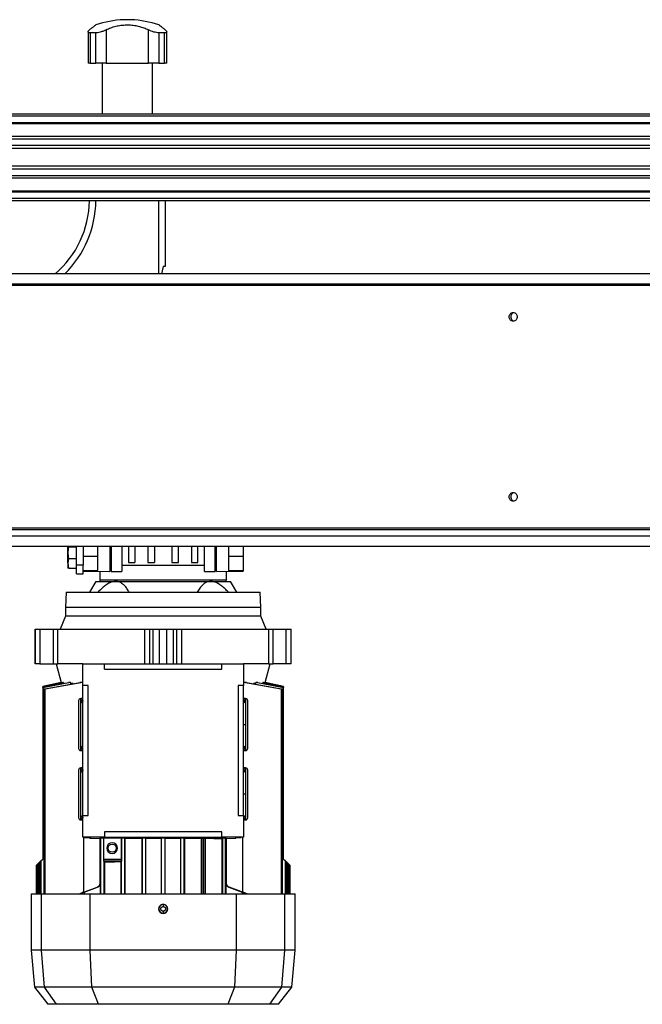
# Model space of a CAD drawing. Header units: millimetres. Extents: x 0 to 420, y 0 to 297.
# Tile 76 of 105: x 280 to 294, y 224 to 247. Entities that reach past the tile are written whole.
import ezdxf

# ---------------------------------------------------------------- set-up
doc = ezdxf.new("R2010")
doc.units = ezdxf.units.MM

msp = doc.modelspace()

# ---------------------------------------------------------------- linework, layer by layer
at = {"color": 7, "linetype": 'Continuous', "lineweight": 25}
for p, q in [((282.31579, 247.14329), (282.31579, 247.14158)), ((282.49107, 247.14329), (282.31579, 247.14329)), ((282.49107, 247.14158), (282.31579, 247.14158)), ((282.49107, 247.14158), (282.49107, 247.14329)), ((281.49718, 246.86479), (281.49718, 246.14329)), ((281.67691, 246.84185), (281.54448, 246.84185)), ((281.54448, 246.84185), (281.54448, 246.14329)), ((281.67691, 246.14329), (281.67691, 246.84185)), ((281.91721, 246.90942), (281.91721, 246.14329)), ((282.88965, 246.14329), (282.88965, 246.90942)), ((283.26238, 246.84185), (283.12994, 246.84185)), ((283.12994, 246.84185), (283.12994, 246.14329)), ((283.26238, 246.14329), (283.26238, 246.84185)), ((283.30968, 246.14329), (283.30968, 246.86519)), ((281.54448, 246.14329), (281.49718, 246.14329)), ((281.54448, 246.14329), (281.67691, 246.14329)), ((281.91721, 246.14329), (281.67691, 246.14329)), ((281.82135, 246.14329), (281.82135, 244.96829)), ((281.91721, 246.14329), (282.88965, 246.14329)), ((283.12994, 246.14329), (282.88965, 246.14329)), ((282.98551, 244.96829), (282.98551, 246.14329)), ((283.12994, 246.14329), (283.26238, 246.14329)), ((283.30968, 246.14329), (283.26238, 246.14329)), ((304.40343, 244.96829), (268.10343, 244.96829)), ((304.40343, 244.91829), (268.05343, 244.91829)), ((304.40343, 244.76829), (268.05343, 244.76829)), ((304.40343, 244.74279), (268.20343, 244.74279)), ((304.40343, 244.39027), (267.54036, 244.39027)), ((304.40343, 244.44828), (268.20343, 244.44828)), ((304.40343, 244.24084), (267.40343, 244.24084)), ((304.40343, 244.17329), (267.40343, 244.17329)), ((304.40343, 243.76329), (267.40343, 243.76329)), ((304.40343, 243.69574), (267.40343, 243.69574)), ((304.40343, 243.54631), (267.54036, 243.54631)), ((304.40343, 243.4883), (268.20343, 243.4883)), ((304.40343, 243.16829), (268.05343, 243.16829)), ((304.40343, 243.19379), (268.20343, 243.19379)), ((304.40343, 243.01829), (268.05343, 243.01829)), ((304.40343, 242.96829), (268.10343, 242.96829)), ((283.12843, 241.28479), (283.12843, 242.96829)), ((283.27843, 242.96829), (283.27843, 241.4538)), ((283.22843, 241.4538), (283.19207, 241.28479)), ((283.27843, 241.4538), (283.22843, 241.4538)), ((304.40343, 241.28479), (269.14093, 241.28479)), ((304.40343, 241.01829), (268.67843, 241.01829)), ((304.40343, 241.04329), (268.77843, 241.04329)), ((304.40343, 235.41829), (268.67843, 235.41829)), ((268.77843, 235.39329), (304.40343, 235.39329)), ((269.14093, 235.24329), (304.40343, 235.24329)), ((269.14093, 235.00179), (304.40343, 235.00179)), ((281.03343, 234.85787), (281.03343, 235.00179)), ((281.04751, 234.99262), (281.23343, 234.99262)), ((281.23343, 234.56897), (281.23343, 235.00179)), ((281.38343, 235.00179), (281.38343, 234.56897)), ((281.72343, 234.44454), (281.72343, 235.00179)), ((281.99843, 235.00179), (281.99843, 234.42006)), ((282.02843, 235.00179), (282.02843, 234.41829)), ((282.27843, 235.00179), (282.27843, 234.41829)), ((282.42843, 235.00179), (282.42843, 234.63205)), ((282.57843, 235.00179), (282.57843, 234.63205)), ((282.87843, 235.00179), (282.87843, 234.63205)), ((283.02843, 235.00179), (283.02843, 234.63205)), ((283.42843, 235.00179), (283.42843, 234.63205)), ((283.57843, 234.63205), (283.57843, 235.00179)), ((283.87843, 235.00179), (283.87843, 234.63205)), ((284.02843, 234.63205), (284.02843, 235.00179)), ((284.17843, 234.41829), (284.17843, 235.00179)), ((284.42843, 234.41829), (284.42843, 235.00179)), ((284.45843, 234.42006), (284.45843, 235.00179)), ((284.73343, 235.00179), (284.73343, 234.44454)), ((285.07343, 235.00179), (285.07343, 234.76829)), ((281.03343, 234.61095), (281.03343, 234.85787)), ((281.04751, 234.72311), (281.03343, 234.61095)), ((281.04751, 234.72311), (281.23343, 234.72311)), ((281.72343, 234.76829), (281.38343, 234.76829)), ((285.07343, 234.76829), (284.73343, 234.76829)), ((285.07343, 234.76829), (285.07343, 234.45052)), ((281.03343, 234.61095), (281.04751, 234.49878)), ((281.03343, 234.61095), (281.03343, 234.51838)), ((281.04751, 234.49878), (281.03343, 234.52137)), ((281.04751, 234.49878), (281.23343, 234.49878)), ((281.38343, 234.56897), (281.23343, 234.56897)), ((281.23343, 234.36829), (281.23343, 234.56897)), ((281.38343, 234.36829), (281.38343, 234.56897)), ((282.27843, 234.56829), (284.17843, 234.56829)), ((282.42843, 234.63205), (282.57843, 234.63205)), ((282.87843, 234.63205), (283.02843, 234.63205)), ((283.42843, 234.63205), (283.57843, 234.63205)), ((283.87843, 234.63205), (284.02843, 234.63205)), ((281.23343, 234.36829), (281.38343, 234.36829)), ((281.38343, 234.45052), (281.72343, 234.44454)), ((281.38343, 234.43079), (281.99843, 234.42006)), ((281.77843, 234.21829), (281.77843, 234.4239)), ((281.99843, 234.44329), (282.02843, 234.44329)), ((282.02843, 234.41829), (282.27843, 234.41829)), ((284.17843, 234.41829), (284.42843, 234.41829)), ((284.42843, 234.44329), (284.45843, 234.44329)), ((284.45843, 234.42006), (285.07343, 234.43079)), ((284.67843, 234.4239), (284.67843, 234.21829)), ((284.73343, 234.44454), (285.07343, 234.45052)), ((285.07343, 234.45052), (285.07343, 234.43079)), ((281.67843, 234.19329), (281.53409, 233.94329)), ((281.67843, 234.19329), (282.13241, 234.19329)), ((284.67843, 234.21829), (281.77843, 234.21829)), ((281.77843, 234.19329), (281.77843, 234.21829)), ((282.13241, 234.19329), (284.32444, 234.19329)), ((284.32444, 234.19329), (284.77843, 234.19329)), ((284.67843, 234.19329), (284.67843, 234.21829)), ((284.92277, 233.94329), (284.77843, 234.19329)), ((280.99093, 233.94329), (280.97843, 233.59329)), ((280.99093, 233.94329), (285.46593, 233.94329)), ((285.47843, 233.59329), (285.46593, 233.94329)), ((280.97843, 233.59329), (280.97843, 233.39329)), ((285.47843, 233.59329), (280.97843, 233.59329)), ((285.47843, 233.39329), (285.47843, 233.59329)), ((280.97843, 233.39329), (280.85722, 233.09329)), ((285.47843, 233.39329), (280.97843, 233.39329)), ((285.59964, 233.09329), (285.47843, 233.39329)), ((280.27843, 233.09329), (280.27843, 232.29329)), ((280.27843, 233.09329), (280.27974, 233.09329)), ((280.27974, 232.29329), (280.27974, 233.09329)), ((280.27974, 233.09329), (280.39085, 233.09329)), ((280.39085, 233.09329), (280.39085, 232.29329)), ((280.39085, 233.09329), (280.69461, 233.09329)), ((280.69461, 233.09329), (280.69461, 232.29329)), ((280.69461, 233.09329), (280.80349, 233.09329)), ((280.80349, 232.29329), (280.80349, 233.09329)), ((280.80349, 233.09329), (282.79994, 233.09329)), ((282.79994, 233.09329), (282.79994, 232.29329)), ((282.79994, 233.09329), (282.91873, 233.09329)), ((282.91873, 232.29329), (282.91873, 233.09329)), ((282.91873, 233.09329), (283.00012, 233.09329)), ((283.00012, 232.29329), (283.00012, 233.09329)), ((283.00012, 233.09329), (283.14054, 233.09329)), ((283.14054, 232.29329), (283.14054, 233.09329)), ((283.14054, 233.09329), (283.31631, 233.09329)), ((283.31631, 232.29329), (283.31631, 233.09329)), ((283.31631, 233.09329), (283.45673, 233.09329)), ((283.45673, 233.09329), (283.45673, 232.29329)), ((283.45673, 233.09329), (283.53812, 233.09329)), ((283.53812, 233.09329), (283.53812, 232.29329)), ((283.53812, 233.09329), (283.65691, 233.09329)), ((283.65691, 232.29329), (283.65691, 233.09329)), ((283.65691, 233.09329), (285.65336, 233.09329)), ((285.65336, 233.09329), (285.65336, 232.29329)), ((285.65336, 233.09329), (285.76225, 233.09329)), ((285.76225, 232.29329), (285.76225, 233.09329)), ((285.76225, 233.09329), (286.06601, 233.09329)), ((286.06601, 232.29329), (286.06601, 233.09329)), ((286.06601, 233.09329), (286.17712, 233.09329)), ((286.17712, 232.29329), (286.17712, 233.09329)), ((286.17712, 233.09329), (286.17843, 233.09329)), ((286.17843, 232.29329), (286.17843, 233.09329)), ((280.27974, 232.29329), (280.27843, 232.29329)), ((280.39085, 232.29329), (280.27974, 232.29329)), ((280.39085, 232.29329), (280.69461, 232.29329)), ((280.69461, 232.29329), (280.80349, 232.29329)), ((280.76593, 232.29329), (280.88081, 231.86455)), ((281.37843, 232.29329), (280.80349, 232.29329)), ((281.37843, 231.79329), (281.37843, 232.29329)), ((281.37843, 232.29329), (281.87843, 232.29329)), ((281.87843, 232.16829), (281.87843, 232.29329)), ((281.87843, 232.29329), (284.57843, 232.29329)), ((284.57843, 232.16829), (284.57843, 232.29329)), ((284.57843, 232.29329), (285.07843, 232.29329)), ((285.07843, 232.29329), (285.07843, 231.79329)), ((285.65336, 232.29329), (285.07843, 232.29329)), ((285.57605, 231.86455), (285.69093, 232.29329)), ((285.65336, 232.29329), (285.76225, 232.29329)), ((286.06601, 232.29329), (285.76225, 232.29329)), ((286.17712, 232.29329), (286.06601, 232.29329)), ((286.17843, 232.29329), (286.17712, 232.29329)), ((281.87843, 232.16829), (284.57843, 232.16829)), ((280.88081, 231.86455), (280.45342, 231.7737)), ((281.0921, 231.86455), (280.45343, 231.73935)), ((280.45343, 231.74416), (281.05096, 231.86455)), ((280.9328, 231.86455), (280.45343, 231.76488)), ((280.45343, 231.76736), (280.91497, 231.86455)), ((280.88125, 231.86455), (280.45343, 231.77365)), ((280.45343, 231.77365), (280.45343, 231.76736)), ((280.45343, 231.76736), (280.45343, 231.76488)), ((280.51003, 231.7165), (281.31082, 231.86455)), ((281.37843, 231.86289), (280.51003, 231.70967)), ((280.88081, 231.86455), (280.88125, 231.86455)), ((280.88306, 231.85783), (280.88125, 231.86455)), ((280.9328, 231.86455), (280.91497, 231.86455)), ((280.9328, 231.86455), (280.93901, 231.84199)), ((281.0921, 231.86455), (281.05096, 231.86455)), ((281.10055, 231.83612), (281.0921, 231.86455)), ((281.15209, 231.83612), (281.10055, 231.83612)), ((281.10055, 231.82568), (281.10055, 231.83612)), ((281.37843, 231.86455), (281.31082, 231.86455)), ((281.50343, 231.79329), (281.37843, 231.79329)), ((281.37843, 228.79329), (281.37843, 231.79329)), ((281.50343, 228.79329), (281.50343, 231.79329)), ((285.07843, 231.79329), (284.95343, 231.79329)), ((284.95343, 231.79329), (284.95343, 228.79329)), ((285.14604, 231.86455), (285.07843, 231.86455)), ((285.94683, 231.70967), (285.07843, 231.86289)), ((285.07843, 228.79329), (285.07843, 231.79329)), ((285.14604, 231.86455), (285.94683, 231.7165)), ((285.35631, 231.83612), (285.30605, 231.83612)), ((285.36476, 231.86455), (285.35631, 231.83612)), ((285.35631, 231.83612), (285.35631, 231.82568)), ((285.4059, 231.86455), (285.36476, 231.86455)), ((286.00343, 231.73935), (285.36476, 231.86455)), ((285.4059, 231.86455), (286.00343, 231.74416)), ((285.51785, 231.84199), (285.52405, 231.86455)), ((285.54189, 231.86455), (285.52405, 231.86455)), ((286.00343, 231.76488), (285.52405, 231.86455)), ((285.54189, 231.86455), (286.00343, 231.76736)), ((285.5756, 231.86455), (285.5738, 231.85783)), ((285.5756, 231.86455), (285.57605, 231.86455)), ((286.00343, 231.77365), (285.5756, 231.86455)), ((286.00343, 231.7737), (285.57605, 231.86455)), ((286.00343, 231.77365), (286.00343, 231.7737)), ((286.00343, 231.76736), (286.00343, 231.77365)), ((286.00343, 231.76488), (286.00343, 231.76736)), ((280.45343, 231.74416), (280.45343, 231.76488)), ((280.45343, 231.74416), (280.45343, 231.73935)), ((280.45343, 231.73935), (280.45343, 227.79329)), ((280.47572, 231.70672), (280.47572, 226.99329)), ((280.51003, 226.99329), (280.51003, 231.70967)), ((285.94683, 231.70967), (285.94683, 226.99329)), ((285.98114, 226.99329), (285.98114, 231.70673)), ((286.00343, 231.76488), (286.00343, 231.74416)), ((286.00343, 231.73935), (286.00343, 231.74416)), ((286.00343, 227.79329), (286.00343, 231.73935)), ((281.37843, 231.49329), (281.32843, 231.49329)), ((281.32843, 231.4006), (281.32843, 231.49329)), ((281.32843, 231.4006), (281.32858, 231.40557)), ((285.12843, 231.49329), (285.07843, 231.49329)), ((285.12828, 231.40557), (285.12843, 231.4006)), ((285.12843, 231.49329), (285.12843, 231.4006)), ((285.12843, 231.4006), (285.12843, 230.89329)), ((285.07843, 230.89329), (285.12843, 230.89329)), ((285.12843, 230.89329), (285.12843, 230.38652)), ((281.32861, 230.38102), (281.32843, 230.38652)), ((281.32843, 230.29329), (281.32843, 230.38652)), ((281.32843, 230.29329), (281.37843, 230.29329)), ((285.07843, 230.29329), (285.12843, 230.29329)), ((285.12843, 230.38652), (285.12824, 230.38102)), ((285.12843, 230.38652), (285.12843, 230.29329)), ((281.37843, 229.89329), (281.32843, 229.89329)), ((281.32843, 229.80065), (281.32843, 229.89329)), ((281.32843, 229.80065), (281.32858, 229.80557)), ((281.32843, 228.78558), (281.32843, 229.80065)), ((285.12843, 229.89329), (285.07843, 229.89329)), ((285.12828, 229.80557), (285.12843, 229.80065)), ((285.12843, 229.89329), (285.12843, 229.80065)), ((285.12843, 229.80065), (285.12843, 229.29329)), ((285.07843, 229.29329), (285.12843, 229.29329)), ((285.12843, 229.29329), (285.12843, 228.78558)), ((281.32856, 228.78102), (281.32843, 228.78558)), ((281.32843, 228.69329), (281.32843, 228.78558)), ((281.32843, 228.69329), (281.37843, 228.69329)), ((281.37843, 228.29329), (281.37843, 228.79329)), ((281.37843, 228.79329), (281.50343, 228.79329)), ((284.95343, 228.79329), (285.07843, 228.79329)), ((285.07843, 228.79329), (285.07843, 228.29329)), ((285.07843, 228.69329), (285.12843, 228.69329)), ((285.12843, 228.78558), (285.1283, 228.78102)), ((285.12843, 228.78558), (285.12843, 228.69329)), ((284.57843, 228.41829), (281.87843, 228.41829)), ((281.87843, 228.41829), (281.87843, 228.29329)), ((284.57843, 228.29329), (284.57843, 228.41829)), ((281.87843, 228.29329), (281.37843, 228.29329)), ((281.39772, 227.03247), (281.39772, 228.29329)), ((281.42843, 228.29329), (281.42843, 228.28961)), ((281.42843, 228.28961), (281.54003, 228.28624)), ((281.55138, 228.27394), (281.77249, 228.26725)), ((281.55343, 228.28537), (281.55343, 228.2739)), ((281.55343, 228.2739), (281.77255, 228.26728)), ((281.771, 228.2673), (281.771, 227.23831)), ((281.77255, 228.26728), (281.78844, 228.28139)), ((281.78844, 228.28139), (281.78844, 226.99329)), ((281.85766, 228.28151), (282.26664, 228.28151)), ((281.85766, 228.28151), (281.85766, 227.79243)), ((281.87843, 228.29329), (284.57843, 228.29329)), ((282.26844, 228.28311), (282.26664, 228.28151)), ((282.26664, 228.28151), (282.26664, 227.79243)), ((282.26844, 226.99329), (282.26844, 228.28311)), ((282.35113, 228.27181), (282.33842, 228.28311)), ((282.33842, 228.28311), (282.33842, 226.99329)), ((282.35113, 226.99329), (282.35113, 228.27181)), ((282.73693, 228.27388), (282.74844, 228.2841)), ((282.73693, 228.27388), (282.73693, 226.99329)), ((282.74844, 228.2841), (282.74844, 226.99329)), ((282.82957, 228.27419), (282.81842, 228.2841)), ((282.81842, 228.2841), (282.81842, 226.99329)), ((282.82957, 228.27419), (283.18261, 228.27478)), ((282.82957, 226.99329), (282.82957, 228.27419)), ((283.19344, 228.2844), (283.18261, 228.27478)), ((283.18261, 228.27478), (283.18261, 226.99329)), ((283.19344, 226.99329), (283.19344, 228.2844)), ((283.27425, 228.27478), (283.26342, 228.2844)), ((283.26342, 228.2844), (283.26342, 226.99329)), ((283.27425, 228.27478), (283.62728, 228.27419)), ((283.27425, 226.99329), (283.27425, 228.27478)), ((283.63844, 228.2841), (283.62728, 228.27419)), ((283.62728, 228.27419), (283.62728, 226.99329)), ((283.63844, 226.99329), (283.63844, 228.2841)), ((283.70842, 228.2841), (283.71993, 228.27388)), ((283.70842, 228.2841), (283.70842, 226.99329)), ((283.71993, 228.27388), (283.71993, 226.99329)), ((284.10958, 228.27524), (284.10572, 228.27181)), ((284.10572, 228.27181), (284.10572, 226.99329)), ((284.10958, 226.99329), (284.10958, 228.27524)), ((284.16228, 228.27584), (284.14457, 228.27584)), ((284.14457, 228.27584), (284.14457, 226.99329)), ((284.16228, 226.99329), (284.16228, 228.27584)), ((284.20195, 228.27109), (284.19728, 228.27524)), ((284.19728, 228.27524), (284.19728, 226.99329)), ((284.20195, 226.99329), (284.20195, 228.27109)), ((285.07843, 228.29329), (284.57843, 228.29329)), ((284.58253, 228.26726), (284.59844, 228.28139)), ((284.58253, 228.26726), (284.58253, 226.99329)), ((284.59844, 228.28139), (284.59844, 226.99329)), ((284.66842, 228.28139), (284.6843, 228.26728)), ((284.66842, 226.99329), (284.66842, 228.28139)), ((284.6843, 228.26728), (284.90343, 228.2739)), ((284.68437, 228.26725), (284.90548, 228.27394)), ((284.68585, 227.23831), (284.68585, 228.2673)), ((284.90343, 228.2739), (284.90343, 228.28537)), ((284.91683, 228.28624), (285.02843, 228.28961)), ((285.02843, 228.28961), (285.02843, 228.29329)), ((285.05914, 228.29329), (285.05914, 227.03247)), ((280.35479, 227.69466), (280.37747, 227.71733)), ((280.35479, 226.99329), (280.35479, 227.69466)), ((280.37747, 227.71733), (280.37747, 226.99329)), ((280.41178, 227.75165), (280.45343, 227.79329)), ((280.41178, 227.75165), (280.41178, 226.99329)), ((281.85766, 227.79243), (282.26664, 227.79243)), ((281.85842, 227.7676), (281.85842, 226.99329)), ((282.26567, 227.74243), (281.85926, 227.74243)), ((281.85926, 227.74243), (281.87433, 227.72904)), ((281.87433, 227.72904), (281.87433, 226.99329)), ((282.26567, 227.74243), (282.25491, 227.73287)), ((282.25491, 227.73287), (282.25491, 226.99329)), ((286.00343, 227.79329), (286.04507, 227.75165)), ((286.04507, 226.99329), (286.04507, 227.75165)), ((286.07939, 226.99329), (286.07939, 227.71733)), ((286.07939, 227.71733), (286.10206, 227.69466)), ((286.10206, 227.69466), (286.10206, 226.99329)), ((280.30343, 227.64329), (280.30343, 226.99329)), ((280.32048, 227.66034), (280.32048, 226.99329)), ((286.13638, 226.99329), (286.13638, 227.66034)), ((286.13638, 227.66034), (286.15343, 227.64329)), ((286.15343, 226.99329), (286.15343, 227.64329)), ((281.77333, 227.23831), (281.771, 227.23831)), ((281.78257, 227.23831), (281.78042, 227.23831)), ((281.78257, 226.99329), (281.78257, 227.23831)), ((284.67644, 227.23831), (284.67428, 227.23831)), ((284.67428, 227.23831), (284.67428, 226.99329)), ((284.68585, 227.23831), (284.68353, 227.23831)), ((281.29009, 226.99329), (281.70502, 227.14434)), ((281.29224, 226.99329), (281.70749, 227.14434)), ((281.35834, 227.01431), (281.35834, 226.99329)), ((281.4049, 227.03091), (281.71674, 227.14434)), ((281.4049, 227.03159), (281.71463, 227.14434)), ((281.4049, 227.03091), (281.4049, 226.99329)), ((281.70749, 227.14434), (281.70502, 227.14434)), ((281.71463, 227.14434), (281.71674, 227.14434)), ((284.74012, 227.14434), (284.74222, 227.14434)), ((284.74012, 227.14434), (285.05195, 227.03091)), ((284.74222, 227.14434), (285.05195, 227.03159)), ((284.75183, 227.14434), (284.74936, 227.14434)), ((285.16461, 226.99329), (284.74936, 227.14434)), ((284.75183, 227.14434), (285.16676, 226.99329)), ((285.05195, 227.03091), (285.05195, 226.99329)), ((285.09852, 226.99329), (285.09852, 227.01431)), ((280.18843, 226.99329), (280.18843, 225.69329)), ((280.18843, 226.99329), (280.42649, 226.99329)), ((280.42649, 225.69329), (280.42649, 226.99329)), ((280.42649, 226.99329), (281.54942, 226.99329)), ((281.54942, 225.69329), (281.54942, 226.99329)), ((281.54942, 226.99329), (284.90744, 226.99329)), ((284.90744, 226.99329), (284.90744, 225.69329)), ((284.90744, 226.99329), (286.03037, 226.99329)), ((286.03037, 225.69329), (286.03037, 226.99329)), ((286.03037, 226.99329), (286.26843, 226.99329)), ((286.26843, 225.69329), (286.26843, 226.99329)), ((283.22843, 226.74538), (283.22843, 226.74755)), ((283.22843, 226.53904), (283.22843, 226.5412)), ((280.18843, 225.69329), (280.26293, 224.84177)), ((280.42649, 225.69329), (280.18843, 225.69329)), ((280.49344, 224.84177), (280.42649, 225.69329)), ((281.54942, 225.69329), (280.42649, 225.69329)), ((284.90744, 225.69329), (281.54942, 225.69329)), ((281.58613, 224.84177), (281.54942, 225.69329)), ((284.90744, 225.69329), (284.87073, 224.84177)), ((286.03037, 225.69329), (284.90744, 225.69329)), ((285.96341, 224.84177), (286.03037, 225.69329)), ((286.26843, 225.69329), (286.03037, 225.69329)), ((286.19393, 224.84177), (286.26843, 225.69329)), ((280.26293, 224.84177), (280.57425, 224.44329)), ((280.49344, 224.84177), (280.26293, 224.84177)), ((281.58613, 224.84177), (280.49344, 224.84177)), ((280.7739, 224.44329), (280.49344, 224.84177)), ((284.87073, 224.84177), (281.58613, 224.84177)), ((281.73918, 224.44329), (281.58613, 224.84177)), ((284.87073, 224.84177), (284.71768, 224.44329)), ((285.96341, 224.84177), (284.87073, 224.84177)), ((285.68295, 224.44329), (285.96341, 224.84177)), ((285.88261, 224.44329), (286.19393, 224.84177)), ((286.19393, 224.84177), (285.96341, 224.84177)), ((280.7739, 224.44329), (280.57425, 224.44329)), ((281.73918, 224.44329), (280.7739, 224.44329)), ((283.22843, 224.44329), (281.73918, 224.44329)), ((284.71768, 224.44329), (283.22843, 224.44329)), ((285.68295, 224.44329), (284.71768, 224.44329)), ((285.88261, 224.44329), (285.68295, 224.44329))]:
    msp.add_line(p, q, dxfattribs=at)
at = {"color": 7, "linetype": 'Continuous', "lineweight": 25, "flags": 128}
msp.add_lwpolyline([(281.54244, 228.28659), (281.54367, 228.28633), (281.55343, 228.28537)], dxfattribs=at)
at = {"color": 7, "linetype": 'Continuous', "lineweight": 25}
msp.add_circle((282.05343, 228.04329), 0.09375, dxfattribs=at)
for centre, radius, start, end in [((282.40343, 244.89329), 2.25, 92.232359, 108.829971), ((282.40343, 244.89329), 2.25, 71.172102, 87.767641), ((279.27843, 242.99329), 2.25, 310.594539, 359.363367), ((279.27843, 242.99329), 2.4, 314.612324, 359.403158), ((281.32843, 231.44329), 0.05, 90, 180), ((281.33199, 231.44709), 0.04663, 265.616525, 354.813599), ((285.12436, 231.45194), 0.04654, 189.271195, 274.829498), ((285.12486, 231.44709), 0.04663, 185.186401, 274.383475), ((285.12843, 231.44329), 0.05, 0, 90), ((281.32843, 230.34329), 0.05, 180, 270), ((281.33201, 230.34005), 0.04661, 5.221651, 94.408527), ((281.33259, 230.33468), 0.04651, 9.763048, 94.905229), ((285.12485, 230.34005), 0.04661, 85.591473, 174.778349), ((285.12843, 230.34329), 0.05, 270, 0), ((281.32843, 229.84329), 0.05, 90, 180), ((281.33199, 229.84715), 0.04663, 265.618942, 354.816996), ((285.12487, 229.84715), 0.04663, 185.183004, 274.381058), ((285.12843, 229.84329), 0.05, 0, 90), ((281.32843, 228.74329), 0.05, 180, 270), ((281.33198, 228.73908), 0.04664, 5.160485, 94.365021), ((285.12488, 228.73908), 0.04664, 85.634979, 174.839515), ((285.12443, 228.73462), 0.04656, 85.226006, 171.089412), ((285.12843, 228.74329), 0.05, 270, 0), ((281.42843, 228.33961), 0.05, 247.862411, 270), ((281.55343, 228.3239), 0.05, 228.082609, 270), ((282.05343, 228.04329), 0.125, 90, 270), ((282.05343, 228.04329), 0.125, 270, 90), ((283.22843, 226.64329), 0.10209, 90, 270), ((283.22843, 226.64329), 0.10209, 270, 90)]:
    msp.add_arc(centre, radius, start, end, dxfattribs=at)
for points, knots in [([(281.67742, 247.02253), (281.67658, 247.0219), (281.67477, 247.02056), (281.65241, 247.00369), (281.61538, 246.97547), (281.57309, 246.94276), (281.54216, 246.91832), (281.5309, 246.90942)], [0, 0, 0, 0, 0.19554739, 0.42285241, 0.64717822, 0.87161326, 1, 1, 1, 1]), ([(281.91721, 246.90942), (281.95054, 246.92556), (282.01805, 246.95824), (282.13318, 246.99322), (282.25714, 247.01647), (282.38266, 247.02535), (282.50713, 247.02075), (282.62424, 247.00406), (282.73545, 246.97562), (282.82316, 246.94295), (282.87201, 246.91832), (282.88965, 246.90942)], [0, 0, 0, 0, 0.11925981, 0.24158658, 0.3609602, 0.48426569, 0.59620844, 0.71149815, 0.82228956, 0.93582475, 1, 1, 1, 1]), ([(283.27596, 246.90942), (283.25527, 246.92572), (283.21389, 246.9583), (283.16749, 246.99378), (283.13867, 247.01562), (283.1263, 247.02488), (283.12911, 247.02277), (283.12943, 247.02253)], [0, 0, 0, 0, 0.2416602, 0.48316748, 0.72587652, 0.96850254, 1, 1, 1, 1]), ([(281.54448, 246.84185), (281.53243, 246.84276), (281.50835, 246.84459), (281.49497, 246.85863), (281.4988, 246.8801), (281.51956, 246.89906), (281.5309, 246.90942)], [0, 0, 0, 0, 0.2331432, 0.46598224, 0.70829004, 1, 1, 1, 1]), ([(281.91721, 246.90942), (281.89637, 246.89932), (281.85464, 246.87908), (281.78167, 246.85589), (281.71979, 246.84352), (281.68881, 246.84231), (281.67691, 246.84185)], [0, 0, 0, 0, 0.28482414, 0.57045716, 0.83508046, 1, 1, 1, 1]), ([(283.12994, 246.84185), (283.11273, 246.84276), (283.07831, 246.84459), (283.01651, 246.85863), (282.95019, 246.8801), (282.91104, 246.89906), (282.88965, 246.90942)], [0, 0, 0, 0, 0.2331432, 0.46598224, 0.70829004, 1, 1, 1, 1]), ([(283.27596, 246.90942), (283.28704, 246.89932), (283.30924, 246.87908), (283.31217, 246.85589), (283.29405, 246.84352), (283.27117, 246.84231), (283.26238, 246.84185)], [0, 0, 0, 0, 0.28482414, 0.57045716, 0.83508046, 1, 1, 1, 1]), ([(291.38649, 240.29329), (291.38508, 240.30639), (291.38227, 240.33259), (291.36064, 240.36587), (291.32979, 240.38808), (291.29313, 240.39589), (291.25653, 240.38812), (291.22546, 240.36591), (291.20469, 240.33262), (291.19738, 240.29333), (291.20465, 240.25406), (291.22537, 240.22078), (291.25639, 240.19853), (291.29299, 240.19069), (291.3297, 240.19846), (291.36058, 240.22065), (291.38225, 240.25394), (291.38508, 240.28016), (291.38649, 240.29329)], [0, 0, 0, 0, 0.06245319, 0.12489947, 0.18738564, 0.24991785, 0.3124745, 0.37503493, 0.43754189, 0.49994459, 0.56231692, 0.62473307, 0.68723908, 0.74984173, 0.81246843, 0.87499062, 0.93741217, 1, 1, 1, 1]), ([(291.31148, 240.38938), (291.30563, 240.38849), (291.28771, 240.38577), (291.26243, 240.36539), (291.2416, 240.33273), (291.23436, 240.29333), (291.24157, 240.25396), (291.26234, 240.22129), (291.28761, 240.20087), (291.30558, 240.19811), (291.31147, 240.19721)], [0, 0, 0, 0, 0.069397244, 0.212914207, 0.356462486, 0.499880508, 0.64322883, 0.786569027, 0.929961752, 1, 1, 1, 1]), ([(291.38649, 236.14329), (291.38508, 236.15639), (291.38227, 236.18259), (291.36064, 236.21587), (291.32979, 236.23808), (291.29313, 236.24589), (291.25653, 236.23812), (291.22546, 236.21591), (291.20469, 236.18262), (291.19738, 236.14333), (291.20465, 236.10406), (291.22537, 236.07078), (291.25639, 236.04853), (291.29299, 236.04069), (291.3297, 236.04846), (291.36058, 236.07065), (291.38225, 236.10394), (291.38508, 236.13016), (291.38649, 236.14329)], [0, 0, 0, 0, 0.06245319, 0.12489947, 0.18738564, 0.24991785, 0.3124745, 0.37503493, 0.43754189, 0.49994459, 0.56231692, 0.62473307, 0.68723908, 0.74984173, 0.81246843, 0.87499062, 0.93741217, 1, 1, 1, 1]), ([(291.31148, 236.23938), (291.30563, 236.23849), (291.28771, 236.23577), (291.26243, 236.21539), (291.2416, 236.18273), (291.23436, 236.14333), (291.24157, 236.10396), (291.26234, 236.07129), (291.28761, 236.05087), (291.30558, 236.04811), (291.31147, 236.04721)], [0, 0, 0, 0, 0.06939724, 0.21291421, 0.35646249, 0.49988051, 0.64322883, 0.78656903, 0.92996175, 1, 1, 1, 1]), ([(281.04751, 234.99262), (281.04577, 234.98345), (281.03736, 234.93896), (281.03517, 234.89375), (281.03343, 234.85787)], [0, 0, 0, 0, 0.20618569, 1, 1, 1, 1]), ([(281.03343, 234.85787), (281.03587, 234.81508), (281.03845, 234.76989), (281.04705, 234.72547), (281.04751, 234.72311)], [0, 0, 0, 0, 0.9470257, 1, 1, 1, 1]), ([(282.13241, 234.19329), (282.11055, 234.19167), (282.06611, 234.18836), (281.99057, 234.16), (281.90848, 234.11104), (281.81706, 234.03728), (281.75775, 233.97634), (281.72559, 233.94329)], [0, 0, 0, 0, 0.15605566, 0.31733127, 0.52778332, 0.74399133, 1, 1, 1, 1]), ([(282.44596, 233.94329), (282.42951, 233.97158), (282.3964, 234.02848), (282.33999, 234.09712), (282.27889, 234.14897), (282.21196, 234.1854), (282.15986, 234.19057), (282.13241, 234.19329)], [0, 0, 0, 0, 0.21849835, 0.43948746, 0.61664665, 0.79806469, 1, 1, 1, 1]), ([(284.32444, 234.19329), (284.30316, 234.19167), (284.25989, 234.18836), (284.19451, 234.16), (284.13022, 234.11104), (284.06612, 234.03728), (284.03031, 233.97634), (284.01089, 233.94329)], [0, 0, 0, 0, 0.15605566, 0.31733127, 0.52778332, 0.74399133, 1, 1, 1, 1]), ([(284.73127, 233.94329), (284.70388, 233.97158), (284.64881, 234.02848), (284.56685, 234.09712), (284.48681, 234.14897), (284.4068, 234.1854), (284.35286, 234.19057), (284.32444, 234.19329)], [0, 0, 0, 0, 0.21849835, 0.43948746, 0.61664665, 0.7980647, 1, 1, 1, 1]), ([(280.51003, 231.70967), (280.50611, 231.70898), (280.49827, 231.7076), (280.48788, 231.70626), (280.48012, 231.70569), (280.47583, 231.70595), (280.47535, 231.70699), (280.4787, 231.70871), (280.48562, 231.71095), (280.49545, 231.71347), (280.50418, 231.71537), (280.50911, 231.71632), (280.51003, 231.7165)], [0, 0, 0, 0, 0.10895602, 0.21798192, 0.32531293, 0.43098635, 0.5363406, 0.64279868, 0.75133026, 0.86208256, 0.97425745, 1, 1, 1, 1]), ([(285.94683, 231.7165), (285.95084, 231.7157), (285.95885, 231.71408), (285.96935, 231.71147), (285.97715, 231.7091), (285.98129, 231.70721), (285.98133, 231.70603), (285.9774, 231.70568), (285.97009, 231.70615), (285.96023, 231.70738), (285.95199, 231.70872), (285.94749, 231.70955), (285.94683, 231.70967)], [0, 0, 0, 0, 0.11200154, 0.22398025, 0.33631398, 0.44756919, 0.55664412, 0.66345719, 0.76891449, 0.87443922, 0.98138224, 1, 1, 1, 1]), ([(281.37843, 231.48015), (281.37704, 231.4795), (281.37086, 231.47661), (281.35655, 231.46566), (281.3366, 231.44461), (281.33125, 231.41856), (281.32858, 231.40557)], [0, 0, 0, 0, 0.05340573, 0.23845503, 0.62003928, 1, 1, 1, 1]), ([(281.3785, 231.44552), (281.37756, 231.44035), (281.37561, 231.42959), (281.36391, 231.41611), (281.34739, 231.40701), (281.33469, 231.40604), (281.32858, 231.40557)], [0, 0, 0, 0, 0.24070284, 0.5, 0.75929716, 1, 1, 1, 1]), ([(285.12828, 231.40557), (285.12553, 231.41852), (285.12004, 231.44436), (285.09981, 231.46783), (285.0843, 231.47594), (285.07843, 231.47901)], [0, 0, 0, 0, 0.38436842, 0.76675494, 1, 1, 1, 1]), ([(281.32861, 230.38102), (281.33125, 230.36836), (281.3365, 230.34312), (281.3557, 230.32229), (281.36999, 230.31112), (281.37658, 230.30792), (281.37843, 230.30703)], [0, 0, 0, 0, 0.3744387, 0.74626771, 0.9290471, 1, 1, 1, 1]), ([(285.07834, 230.34137), (285.0793, 230.34652), (285.08131, 230.35722), (285.09302, 230.3706), (285.10949, 230.37961), (285.12215, 230.38056), (285.12824, 230.38102)], [0, 0, 0, 0, 0.24076764, 0.5, 0.75923236, 1, 1, 1, 1]), ([(285.07843, 230.30725), (285.08473, 230.31097), (285.10027, 230.32014), (285.12031, 230.34348), (285.1256, 230.36852), (285.12824, 230.38102)], [0, 0, 0, 0, 0.25492741, 0.62819414, 1, 1, 1, 1]), ([(281.37843, 229.88021), (281.37711, 229.87959), (281.37099, 229.87675), (281.35668, 229.86583), (281.33663, 229.84477), (281.33126, 229.81862), (281.32858, 229.80557)], [0, 0, 0, 0, 0.05093301, 0.23610891, 0.61887577, 1, 1, 1, 1]), ([(281.3785, 229.84555), (281.37756, 229.84037), (281.37561, 229.82962), (281.36391, 229.81613), (281.3474, 229.80702), (281.33469, 229.80604), (281.32858, 229.80557)], [0, 0, 0, 0, 0.24069659, 0.5, 0.75930341, 1, 1, 1, 1]), ([(285.12828, 229.80557), (285.12217, 229.80604), (285.10946, 229.80702), (285.09295, 229.81613), (285.08124, 229.82962), (285.07929, 229.84037), (285.07836, 229.84555)], [0, 0, 0, 0, 0.24069659, 0.5, 0.75930341, 1, 1, 1, 1]), ([(285.12828, 229.80557), (285.12552, 229.81858), (285.12001, 229.84452), (285.09972, 229.86797), (285.08425, 229.87602), (285.07843, 229.87904)], [0, 0, 0, 0, 0.38576898, 0.76913252, 1, 1, 1, 1]), ([(281.32856, 228.78102), (281.33468, 228.78054), (281.34742, 228.77954), (281.36396, 228.77037), (281.37566, 228.75682), (281.37757, 228.74603), (281.37849, 228.74084)], [0, 0, 0, 0, 0.24065513, 0.5, 0.75934487, 1, 1, 1, 1]), ([(281.32856, 228.78102), (281.33147, 228.76748), (281.3373, 228.74041), (281.35814, 228.71719), (281.37335, 228.70979), (281.37843, 228.70731)], [0, 0, 0, 0, 0.39985135, 0.79962995, 1, 1, 1, 1]), ([(285.07843, 228.70587), (285.07896, 228.7061), (285.08435, 228.70847), (285.09421, 228.71569), (285.10679, 228.72752), (285.12148, 228.74728), (285.12555, 228.7674), (285.1283, 228.78102)], [0, 0, 0, 0, 0.02035229, 0.20793102, 0.41647936, 0.60515649, 1, 1, 1, 1]), ([(281.54003, 228.28624), (281.54391, 228.2861), (281.55167, 228.28583), (281.55284, 228.28552), (281.55343, 228.28537)], [0, 0, 0, 0, 0.49999507, 1, 1, 1, 1]), ([(281.78844, 228.28139), (281.78863, 228.28144), (281.78902, 228.28152), (281.79192, 228.28166), (281.79777, 228.28182), (281.8077, 228.28194), (281.82009, 228.282), (281.83288, 228.28199), (281.84413, 228.28189), (281.85344, 228.28173), (281.85617, 228.28159), (281.85766, 228.28151)], [0, 0, 0, 0, 0.07220766, 0.14441141, 0.25055629, 0.37919765, 0.50037659, 0.62319013, 0.750195, 0.86338442, 1, 1, 1, 1]), ([(282.26844, 228.28311), (282.26865, 228.28316), (282.26908, 228.28325), (282.27236, 228.28339), (282.27893, 228.28355), (282.28999, 228.28368), (282.30343, 228.28372), (282.31687, 228.28368), (282.32792, 228.28355), (282.3344, 228.2834), (282.33772, 228.28325), (282.33818, 228.28316), (282.33842, 228.28311)], [0, 0, 0, 0, 0.072156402, 0.144309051, 0.250422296, 0.378495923, 0.500010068, 0.621506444, 0.749597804, 0.855697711, 0.923125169, 1, 1, 1, 1]), ([(282.35113, 228.27181), (282.41444, 228.27223), (282.54048, 228.27306), (282.67164, 228.27361), (282.73693, 228.27388)], [0, 0, 0, 0, 0.5022112, 1, 1, 1, 1]), ([(282.74844, 228.2841), (282.74865, 228.28415), (282.74908, 228.28424), (282.75236, 228.28439), (282.75893, 228.28455), (282.76999, 228.28467), (282.78343, 228.28472), (282.79687, 228.28467), (282.80792, 228.28455), (282.8144, 228.28439), (282.81772, 228.28424), (282.81818, 228.28415), (282.81842, 228.2841)], [0, 0, 0, 0, 0.0721564, 0.14430905, 0.2504223, 0.37849724, 0.50001007, 0.62150645, 0.74959781, 0.85569976, 0.92312671, 1, 1, 1, 1]), ([(283.19344, 228.2844), (283.19365, 228.28445), (283.19408, 228.28454), (283.19736, 228.28469), (283.20393, 228.28485), (283.21499, 228.28497), (283.22843, 228.28502), (283.24187, 228.28497), (283.25292, 228.28485), (283.2594, 228.28469), (283.26272, 228.28454), (283.26318, 228.28445), (283.26342, 228.2844)], [0, 0, 0, 0, 0.0721564, 0.14430905, 0.2504223, 0.37849685, 0.50001007, 0.62150645, 0.74959781, 0.85569916, 0.92312626, 1, 1, 1, 1]), ([(283.63844, 228.2841), (283.63865, 228.28415), (283.63908, 228.28424), (283.64236, 228.28439), (283.64893, 228.28455), (283.65999, 228.28467), (283.67343, 228.28472), (283.68687, 228.28467), (283.69792, 228.28455), (283.7044, 228.28439), (283.70772, 228.28424), (283.70818, 228.28415), (283.70842, 228.2841)], [0, 0, 0, 0, 0.0721564, 0.14430905, 0.2504223, 0.37849724, 0.50001007, 0.62150645, 0.74959781, 0.85569976, 0.92312671, 1, 1, 1, 1]), ([(283.71993, 228.27388), (283.78522, 228.27361), (283.91638, 228.27306), (284.04242, 228.27223), (284.10572, 228.27181)], [0, 0, 0, 0, 0.4977888, 1, 1, 1, 1]), ([(284.10958, 228.27524), (284.1098, 228.27528), (284.11023, 228.27537), (284.11351, 228.27552), (284.12008, 228.27568), (284.13113, 228.27581), (284.14017, 228.27583), (284.14457, 228.27584)], [0, 0, 0, 0, 0.14430579, 0.28860409, 0.50083448, 0.7569741, 1, 1, 1, 1]), ([(284.16228, 228.27584), (284.16669, 228.27583), (284.17573, 228.27581), (284.18678, 228.27568), (284.19325, 228.27553), (284.19657, 228.27538), (284.19703, 228.27529), (284.19728, 228.27524)], [0, 0, 0, 0, 0.24301745, 0.49918556, 0.71139617, 0.84625216, 1, 1, 1, 1]), ([(284.20195, 228.27109), (284.26737, 228.27053), (284.3994, 228.26941), (284.52112, 228.26798), (284.58253, 228.26726)], [0, 0, 0, 0, 0.49547978, 1, 1, 1, 1]), ([(284.59844, 228.28139), (284.59865, 228.28144), (284.59908, 228.28153), (284.60236, 228.28168), (284.60893, 228.28184), (284.61999, 228.28196), (284.63343, 228.28201), (284.64687, 228.28196), (284.65792, 228.28184), (284.6644, 228.28168), (284.66772, 228.28153), (284.66818, 228.28144), (284.66842, 228.28139)], [0, 0, 0, 0, 0.0721564, 0.14430905, 0.2504223, 0.3784963, 0.50001007, 0.62150645, 0.74959781, 0.85569831, 0.92312562, 1, 1, 1, 1]), ([(284.90343, 228.28537), (284.90402, 228.28552), (284.90519, 228.28583), (284.91295, 228.2861), (284.91683, 228.28624)], [0, 0, 0, 0, 0.50000493, 1, 1, 1, 1]), ([(280.32048, 227.66034), (280.32061, 227.66047), (280.32088, 227.66074), (280.32296, 227.66283), (280.32617, 227.66603), (280.3321, 227.67196), (280.34176, 227.68162), (280.35034, 227.6902), (280.35479, 227.69466)], [0, 0, 0, 0, 0.10298881, 0.21097874, 0.32457068, 0.44664253, 0.71283494, 1, 1, 1, 1]), ([(280.37747, 227.71733), (280.3776, 227.71746), (280.37787, 227.71773), (280.37995, 227.71982), (280.38316, 227.72302), (280.38909, 227.72895), (280.39875, 227.73861), (280.40733, 227.74719), (280.41178, 227.75165)], [0, 0, 0, 0, 0.10298331, 0.21097888, 0.3245708, 0.44664263, 0.71283499, 1, 1, 1, 1]), ([(281.85842, 227.7676), (281.85826, 227.7715), (281.85795, 227.77935), (281.85776, 227.78806), (281.85766, 227.79243)], [0, 0, 0, 0, 0.49805889, 1, 1, 1, 1]), ([(281.85926, 227.74243), (281.85915, 227.743), (281.85896, 227.74408), (281.85872, 227.75071), (281.85854, 227.75863), (281.85846, 227.76479), (281.85842, 227.7676)], [0, 0, 0, 0, 0.30524829, 0.57372696, 0.80533862, 1, 1, 1, 1]), ([(281.87433, 227.72904), (281.93574, 227.72976), (282.05745, 227.73119), (282.18949, 227.73231), (282.25491, 227.73287)], [0, 0, 0, 0, 0.50452021, 1, 1, 1, 1]), ([(282.26664, 227.79243), (282.26662, 227.78613), (282.26659, 227.7732), (282.26638, 227.7574), (282.26613, 227.74815), (282.2659, 227.74342), (282.26575, 227.74278), (282.26567, 227.74243)], [0, 0, 0, 0, 0.242990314, 0.499176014, 0.711165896, 0.846080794, 1, 1, 1, 1]), ([(286.04507, 227.75165), (286.04953, 227.74719), (286.05811, 227.73861), (286.06776, 227.72896), (286.0737, 227.72303), (286.0769, 227.71982), (286.07899, 227.71773), (286.07926, 227.71746), (286.07939, 227.71733)], [0, 0, 0, 0, 0.28716541, 0.55335813, 0.67501702, 0.78902084, 0.8969955, 1, 1, 1, 1]), ([(286.10206, 227.69466), (286.10652, 227.6902), (286.1151, 227.68162), (286.12475, 227.67197), (286.13068, 227.66604), (286.13389, 227.66283), (286.13598, 227.66074), (286.13625, 227.66047), (286.13638, 227.66034)], [0, 0, 0, 0, 0.2871654, 0.55335813, 0.67501702, 0.78902084, 0.89699551, 1, 1, 1, 1]), ([(280.30343, 227.64329), (280.30356, 227.64342), (280.30382, 227.64369), (280.30591, 227.64578), (280.30912, 227.64898), (280.31505, 227.65491), (280.32471, 227.66457), (280.33329, 227.67315), (280.33774, 227.67761)], [0, 0, 0, 0, 0.10298331, 0.21097889, 0.32457081, 0.44664263, 0.71283498, 1, 1, 1, 1]), ([(281.77333, 227.23831), (281.77246, 227.22829), (281.77068, 227.20791), (281.75678, 227.18089), (281.73589, 227.15779), (281.71737, 227.14902), (281.70749, 227.14434)], [0, 0, 0, 0, 0.24593517, 0.4999131, 0.73335738, 1, 1, 1, 1]), ([(281.71674, 227.14434), (281.72661, 227.14902), (281.74513, 227.15779), (281.76603, 227.18089), (281.77992, 227.20791), (281.7817, 227.22829), (281.78257, 227.23831)], [0, 0, 0, 0, 0.26664262, 0.5000869, 0.75406483, 1, 1, 1, 1]), ([(281.771, 227.23831), (281.77045, 227.23007), (281.76931, 227.21314), (281.76247, 227.19858), (281.75897, 227.1911)], [0, 0, 0, 0, 0.48705941, 1, 1, 1, 1]), ([(284.67428, 227.23831), (284.67516, 227.22829), (284.67693, 227.20791), (284.69083, 227.18089), (284.71173, 227.15779), (284.73025, 227.14902), (284.74012, 227.14434)], [0, 0, 0, 0, 0.24593898, 0.49991308, 0.73336911, 1, 1, 1, 1]), ([(284.74936, 227.14434), (284.73949, 227.14902), (284.72097, 227.15779), (284.70007, 227.18089), (284.68618, 227.20791), (284.6844, 227.22829), (284.68353, 227.23831)], [0, 0, 0, 0, 0.26663089, 0.50008692, 0.75406102, 1, 1, 1, 1]), ([(284.69789, 227.1911), (284.69438, 227.19858), (284.68754, 227.21314), (284.68641, 227.23007), (284.68585, 227.23831)], [0, 0, 0, 0, 0.51295323, 1, 1, 1, 1]), ([(281.4049, 227.03159), (281.3988, 227.02936), (281.38668, 227.02494), (281.37122, 227.01924), (281.3625, 227.01597), (281.35893, 227.01459), (281.35804, 227.0142), (281.35892, 227.01445), (281.36249, 227.01567), (281.37122, 227.01875), (281.38669, 227.0243), (281.3988, 227.0287), (281.4049, 227.03091)], [0, 0, 0, 0, 0.1284584, 0.25490318, 0.37841554, 0.43948342, 0.50040189, 0.56111714, 0.6222716, 0.74550072, 0.87166437, 1, 1, 1, 1]), ([(285.05195, 227.03091), (285.05806, 227.0287), (285.07017, 227.0243), (285.08564, 227.01875), (285.09436, 227.01567), (285.09793, 227.01445), (285.09881, 227.0142), (285.09793, 227.01458), (285.09436, 227.01597), (285.08563, 227.01924), (285.07018, 227.02494), (285.05806, 227.02936), (285.05195, 227.03159)], [0, 0, 0, 0, 0.12833563, 0.25449928, 0.3777284, 0.43870913, 0.49959798, 0.56034274, 0.62158446, 0.74509682, 0.8715416, 1, 1, 1, 1]), ([(283.22843, 226.74755), (283.21479, 226.74599), (283.18751, 226.74286), (283.15279, 226.71877), (283.12958, 226.68431), (283.12142, 226.64334), (283.12955, 226.60233), (283.15276, 226.56784), (283.1875, 226.54373), (283.21479, 226.5406), (283.22843, 226.53904)], [0, 0, 0, 0, 0.124901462, 0.249899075, 0.374949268, 0.499885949, 0.624753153, 0.750050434, 0.875079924, 1, 1, 1, 1]), ([(283.22843, 226.59116), (283.2235, 226.59157), (283.21234, 226.59249), (283.19881, 226.59955), (283.18864, 226.60896), (283.18189, 226.61874), (283.17736, 226.63045), (283.17575, 226.64329), (283.17736, 226.65613), (283.18189, 226.66784), (283.18864, 226.67762), (283.19881, 226.68703), (283.21234, 226.69409), (283.2235, 226.69502), (283.22843, 226.69543)], [0, 0, 0, 0, 0.09031842, 0.20456319, 0.27141989, 0.34393615, 0.4207855, 0.5, 0.5792145, 0.65606385, 0.72858011, 0.79543681, 0.90968158, 1, 1, 1, 1]), ([(283.22843, 226.53904), (283.24207, 226.5406), (283.26935, 226.54373), (283.30406, 226.56782), (283.32728, 226.60227), (283.33545, 226.64329), (283.32729, 226.68431), (283.30407, 226.71877), (283.26935, 226.74285), (283.24207, 226.74598), (283.22843, 226.74755)], [0, 0, 0, 0, 0.12494659, 0.24988863, 0.3748784, 0.4999711, 0.62509699, 0.75010883, 0.87505889, 1, 1, 1, 1]), ([(283.22843, 226.74538), (283.22843, 226.74424), (283.22843, 226.74189), (283.22843, 226.72837), (283.22843, 226.71192), (283.22843, 226.70079), (283.22843, 226.69543)], [0, 0, 0, 0, 0.27080755, 0.56228828, 0.78919063, 1, 1, 1, 1]), ([(283.22843, 226.69543), (283.23336, 226.69502), (283.24452, 226.69409), (283.25805, 226.68703), (283.26822, 226.67762), (283.27497, 226.66784), (283.2795, 226.65613), (283.2811, 226.64329), (283.2795, 226.63045), (283.27497, 226.61874), (283.26822, 226.60896), (283.25805, 226.59955), (283.24452, 226.59249), (283.23336, 226.59157), (283.22843, 226.59116)], [0, 0, 0, 0, 0.09031842, 0.20456319, 0.27141989, 0.34393615, 0.4207855, 0.5, 0.5792145, 0.65606385, 0.72858011, 0.79543681, 0.90968158, 1, 1, 1, 1]), ([(283.22843, 226.59116), (283.22843, 226.58425), (283.22843, 226.56992), (283.22843, 226.55343), (283.22843, 226.54347), (283.22843, 226.54194), (283.22843, 226.5412)], [0, 0, 0, 0, 0.27080755, 0.56228828, 0.78919063, 1, 1, 1, 1])]:
    msp.add_open_spline(points, degree=3, knots=knots, dxfattribs=at)
for points in [[(281.27843, 231.44329), (281.27843, 231.44125), (281.27843, 231.43715), (281.27843, 231.40445), (281.27843, 231.35362), (281.27843, 231.28469), (281.27843, 231.20083), (281.27843, 231.10512), (281.27843, 231.00128), (281.27843, 230.89329), (281.27843, 230.7853), (281.27843, 230.68146), (281.27843, 230.58575), (281.27843, 230.50189), (281.27843, 230.43297), (281.27843, 230.38214), (281.27843, 230.34943), (281.27843, 230.34534), (281.27843, 230.34329)], [(281.32843, 230.38652), (281.32843, 230.41658), (281.32843, 230.47668), (281.32843, 230.60164), (281.32843, 230.74269), (281.32843, 230.8938), (281.32843, 231.04488), (281.32843, 231.18584), (281.32843, 231.31065), (281.32843, 231.37062), (281.32843, 231.4006)], [(285.17843, 230.89329), (285.17843, 230.92929), (285.17843, 231.00128), (285.17843, 231.10512), (285.17843, 231.20083), (285.17843, 231.28469), (285.17843, 231.35362), (285.17843, 231.40445), (285.17843, 231.43715), (285.17843, 231.44125), (285.17843, 231.44329)], [(285.17843, 230.34329), (285.17843, 230.34534), (285.17843, 230.34943), (285.17843, 230.38214), (285.17843, 230.43297), (285.17843, 230.50189), (285.17843, 230.58575), (285.17843, 230.68146), (285.17843, 230.7853), (285.17843, 230.8573), (285.17843, 230.89329)], [(281.27843, 229.84329), (281.27843, 229.84125), (281.27843, 229.83715), (281.27843, 229.80445), (281.27843, 229.75362), (281.27843, 229.68469), (281.27843, 229.60083), (281.27843, 229.50512), (281.27843, 229.40128), (281.27843, 229.29329), (281.27843, 229.1853), (281.27843, 229.08146), (281.27843, 228.98575), (281.27843, 228.90189), (281.27843, 228.83297), (281.27843, 228.78214), (281.27843, 228.74943), (281.27843, 228.74534), (281.27843, 228.74329)], [(285.17843, 229.29329), (285.17843, 229.32929), (285.17843, 229.40128), (285.17843, 229.50512), (285.17843, 229.60083), (285.17843, 229.68469), (285.17843, 229.75362), (285.17843, 229.80445), (285.17843, 229.83715), (285.17843, 229.84125), (285.17843, 229.84329)], [(285.17843, 228.74329), (285.17843, 228.74534), (285.17843, 228.74943), (285.17843, 228.78214), (285.17843, 228.83297), (285.17843, 228.90189), (285.17843, 228.98575), (285.17843, 229.08146), (285.17843, 229.1853), (285.17843, 229.2573), (285.17843, 229.29329)], [(281.71463, 227.14434), (281.7239, 227.14868), (281.74243, 227.15734), (281.76347, 227.18016), (281.77771, 227.20775), (281.77952, 227.22812), (281.78042, 227.23831)], [(284.67644, 227.23831), (284.67734, 227.22812), (284.67914, 227.20775), (284.69339, 227.18016), (284.71443, 227.15734), (284.73296, 227.14868), (284.74222, 227.14434)], [(281.75897, 227.1911), (281.75213, 227.18082), (281.73847, 227.16026), (281.71617, 227.14965), (281.70502, 227.14434)], [(284.69789, 227.1911), (284.70472, 227.18082), (284.71839, 227.16026), (284.74069, 227.14965), (284.75183, 227.14434)]]:
    msp.add_open_spline(points, degree=3, dxfattribs=at)

doc.saveas('drawing.dxf')
